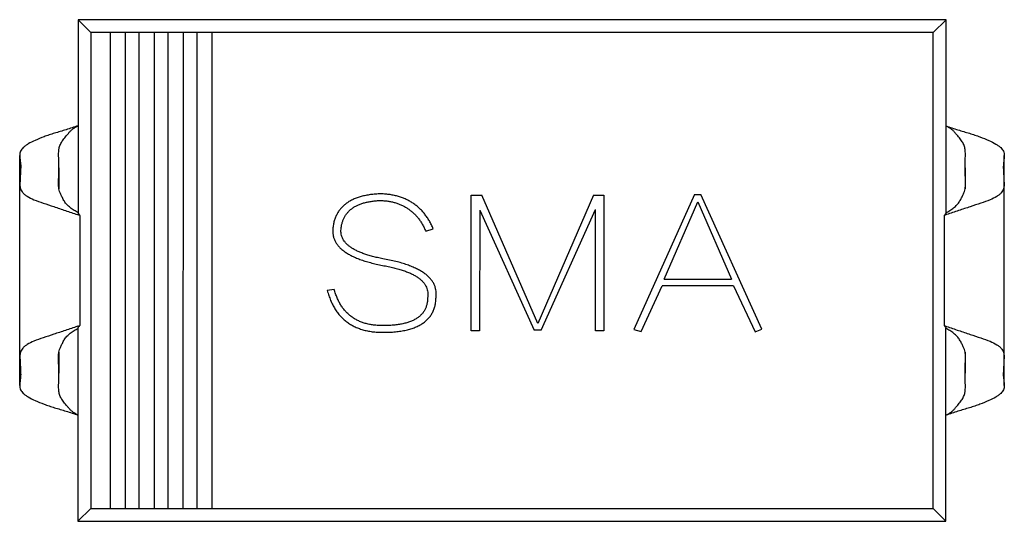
# Model space of a CAD drawing. Header units: millimetres. Extents: x 344 to 667, y 229 to 335.
# Tile 98 of 206: x 606.82 to 611.93, y 252.45 to 255.05. Entities that reach past the tile are written whole.
import ezdxf

# ---------------------------------------------------------------- set-up
doc = ezdxf.new("R2010")
doc.units = ezdxf.units.MM
doc.header["$LTSCALE"] = 0.5
doc.layers.get('0').update_dxf_attribs({"linetype": 'CONTINUOUS'})

msp = doc.modelspace()

# ---------------------------------------------------------------- linework, layer by layer
at = {"linetype": 'Continuous'}
for p, q in [((607.1258, 255.0521), (607.1257, 254.051)), ((611.6258, 255.0517), (607.1258, 255.0521)), ((607.1918, 254.9861), (607.1258, 255.0521)), ((611.5597, 254.9857), (611.6258, 255.0517)), ((611.6257, 254.0506), (611.6258, 255.0517)), ((607.1918, 254.9861), (607.1916, 252.5182)), ((611.5597, 254.9857), (607.1918, 254.9861)), ((607.2918, 254.9861), (607.2916, 252.5181)), ((607.3716, 252.5181), (607.3718, 254.9861)), ((607.4418, 254.9861), (607.4416, 252.5181)), ((607.5216, 252.5181), (607.5218, 254.9861)), ((607.5918, 254.9861), (607.5916, 252.5181)), ((607.6716, 252.5181), (607.6718, 254.986)), ((607.7418, 254.986), (607.7416, 252.5181)), ((607.8216, 252.5181), (607.8218, 254.986)), ((611.5595, 252.5178), (611.5597, 254.9857)), ((606.8234, 253.1564), (606.8235, 254.3479)), ((611.9278, 253.156), (611.9279, 254.3474)), ((607.0271, 254.285), (607.0271, 254.1751)), ((611.7243, 254.2846), (611.7242, 254.1747)), ((606.8245, 253.3068), (606.8246, 254.1975)), ((611.9267, 253.3063), (611.9267, 254.1971)), ((609.1647, 253.4384), (609.1648, 254.1426)), ((609.1648, 254.1426), (609.2184, 254.1425)), ((609.5099, 253.4767), (609.2184, 254.1425)), ((609.7981, 254.1425), (609.5099, 253.4767)), ((609.7981, 254.1425), (609.8526, 254.1425)), ((609.8526, 254.1425), (609.8526, 253.4384)), ((610.3222, 254.1461), (610.0076, 253.4458)), ((610.1642, 253.7069), (610.3387, 254.1077)), ((610.3222, 254.1461), (610.3552, 254.1461)), ((610.3387, 254.1077), (610.514, 253.7069)), ((610.6707, 253.448), (610.3552, 254.1461)), ((609.2081, 254.0655), (609.208, 253.4384)), ((609.2081, 254.0655), (609.4899, 253.442)), ((609.5265, 253.442), (609.8093, 254.0675)), ((609.8093, 253.4384), (609.8093, 254.0675)), ((607.136, 254.037), (607.1359, 253.4673)), ((611.6153, 254.0366), (611.6153, 253.4669)), ((608.9286, 253.9555), (608.9678, 253.9679)), ((610.1642, 253.7069), (610.514, 253.7069)), ((608.4543, 253.6539), (608.418, 253.648)), ((610.0447, 253.4349), (610.1533, 253.6721)), ((610.524, 253.672), (610.1533, 253.6721)), ((610.524, 253.672), (610.636, 253.4348)), ((607.1256, 253.4532), (607.1255, 252.4521)), ((610.0076, 253.4458), (610.0447, 253.4349)), ((610.636, 253.4348), (610.6707, 253.448)), ((611.6255, 252.4517), (611.6256, 253.4529)), ((609.208, 253.4384), (609.1647, 253.4384)), ((609.5265, 253.442), (609.4899, 253.442)), ((609.8526, 253.4384), (609.8093, 253.4384)), ((607.027, 253.3289), (607.027, 253.2193)), ((611.7242, 253.3285), (611.7242, 253.2189)), ((607.1916, 252.5182), (607.1255, 252.4521)), ((607.1916, 252.5182), (611.5595, 252.5178)), ((611.5595, 252.5178), (611.6255, 252.4517)), ((607.1255, 252.4521), (611.6255, 252.4517))]:
    msp.add_line(p, q, dxfattribs=at)
for centre, radius, start, end in [((606.4571, 252.1646), 1.9917, 70.0694, 70.4797), ((612.2939, 252.1641), 1.9917, 109.5105, 109.9208), ((606.4574, 255.3397), 1.9916, 289.5104, 289.9208), ((612.2942, 255.3392), 1.9916, 250.0694, 250.4797)]:
    msp.add_arc(centre, radius, start, end, dxfattribs=at)
for points, knots in [([(607.1257, 254.5021), (607.1051, 254.495), (607.0647, 254.4811), (607.0142, 254.4669), (606.9761, 254.4549), (606.9426, 254.443), (606.906, 254.4283), (606.8738, 254.4125), (606.8536, 254.3994), (606.8424, 254.3902), (606.8338, 254.3808), (606.8277, 254.3707), (606.8241, 254.3596), (606.8235, 254.3518), (606.8235, 254.3479)], [0, 0, 0, 0, 0.184742, 0.361915, 0.445247, 0.52349, 0.663349, 0.779478, 0.826972, 0.866992, 0.901891, 0.934398, 0.966598, 1, 1, 1, 1]), ([(607.0252, 254.3527), (607.0252, 254.3575), (607.0254, 254.3651), (607.0263, 254.3759), (607.0276, 254.3854), (607.03, 254.3955), (607.034, 254.4056), (607.0392, 254.4154), (607.0454, 254.4251), (607.0526, 254.435), (607.0608, 254.4449), (607.0697, 254.4549), (607.0784, 254.4659), (607.0875, 254.4772), (607.0994, 254.4865), (607.1124, 254.4945), (607.1213, 254.4996), (607.1257, 254.5021)], [0, 0, 0, 0, 0.07654, 0.120712, 0.171871, 0.227869, 0.285204, 0.343184, 0.403849, 0.468263, 0.536271, 0.607414, 0.681208, 0.758137, 0.837841, 0.918765, 1, 1, 1, 1]), ([(611.6257, 254.5017), (611.6463, 254.4946), (611.6867, 254.4807), (611.7372, 254.4665), (611.7753, 254.4545), (611.8088, 254.4426), (611.8454, 254.4279), (611.8776, 254.412), (611.8978, 254.3989), (611.909, 254.3897), (611.9176, 254.3804), (611.9237, 254.3703), (611.9273, 254.3591), (611.9279, 254.3514), (611.9279, 254.3474)], [0, 0, 0, 0, 0.184742, 0.361915, 0.445247, 0.52349, 0.663349, 0.779478, 0.826972, 0.866992, 0.901891, 0.934398, 0.966598, 1, 1, 1, 1]), ([(611.7261, 254.3523), (611.7261, 254.3571), (611.726, 254.3647), (611.7251, 254.3755), (611.7238, 254.385), (611.7214, 254.3951), (611.7174, 254.4052), (611.7122, 254.415), (611.706, 254.4247), (611.6988, 254.4346), (611.6906, 254.4445), (611.6817, 254.4545), (611.673, 254.4655), (611.6639, 254.4769), (611.652, 254.4862), (611.639, 254.4941), (611.6302, 254.4992), (611.6257, 254.5017)], [0, 0, 0, 0, 0.07654, 0.120712, 0.171871, 0.227869, 0.285204, 0.343184, 0.403849, 0.468263, 0.536271, 0.607414, 0.681208, 0.758137, 0.837841, 0.918765, 1, 1, 1, 1]), ([(606.8235, 254.3479), (606.8235, 254.3432), (606.8244, 254.3337), (606.8266, 254.3196), (606.8283, 254.3052), (606.8286, 254.2956), (606.8286, 254.2908)], [0, 0, 0, 0, 0.244056, 0.497516, 0.750762, 1, 1, 1, 1]), ([(607.0271, 254.285), (607.0271, 254.2962), (607.0266, 254.3188), (607.0252, 254.3413), (607.0252, 254.3527)], [0, 0, 0, 0, 0.497419, 1, 1, 1, 1]), ([(611.7243, 254.2846), (611.7243, 254.2958), (611.7248, 254.3184), (611.7261, 254.3409), (611.7261, 254.3523)], [0, 0, 0, 0, 0.497419, 1, 1, 1, 1]), ([(611.9279, 254.3474), (611.9279, 254.3428), (611.9269, 254.3333), (611.9248, 254.3191), (611.9231, 254.3048), (611.9228, 254.2952), (611.9228, 254.2904)], [0, 0, 0, 0, 0.244056, 0.497516, 0.750761, 1, 1, 1, 1]), ([(606.8286, 254.2908), (606.8285, 254.283), (606.8278, 254.2672), (606.8264, 254.2435), (606.8256, 254.2202), (606.8246, 254.2049), (606.8246, 254.1975)], [0, 0, 0, 0, 0.251277, 0.507691, 0.763536, 1, 1, 1, 1]), ([(607.0243, 254.2049), (607.0243, 254.2182), (607.0263, 254.2449), (607.0271, 254.2716), (607.0271, 254.285)], [0, 0, 0, 0, 0.497459, 1, 1, 1, 1]), ([(611.7271, 254.2045), (611.7271, 254.2178), (611.7251, 254.2445), (611.7243, 254.2712), (611.7243, 254.2846)], [0, 0, 0, 0, 0.497459, 1, 1, 1, 1]), ([(611.9228, 254.2904), (611.9228, 254.2826), (611.9236, 254.2668), (611.9249, 254.243), (611.9258, 254.2198), (611.9268, 254.2045), (611.9267, 254.1971)], [0, 0, 0, 0, 0.251277, 0.507691, 0.763536, 1, 1, 1, 1]), ([(606.8246, 254.1975), (606.8247, 254.1902), (606.8261, 254.1748), (606.8363, 254.1574), (606.849, 254.1452), (606.8679, 254.1316), (606.9004, 254.1168), (606.9472, 254.1004), (606.9916, 254.0857), (607.0302, 254.073), (607.0711, 254.0595), (607.102, 254.0491), (607.1226, 254.0418)], [0, 0, 0, 0, 0.062708, 0.128177, 0.166817, 0.21184, 0.325503, 0.46815, 0.633904, 0.722912, 0.814132, 1, 1, 1, 1]), ([(607.0269, 254.1753), (607.0264, 254.1779), (607.0247, 254.1878), (607.0243, 254.1977), (607.0243, 254.2049)], [0, 0, 0, 0, 0.274548, 1, 1, 1, 1]), ([(607.1259, 254.0513), (607.1189, 254.0552), (607.1052, 254.0634), (607.0858, 254.077), (607.0712, 254.09), (607.0611, 254.1016), (607.0528, 254.1138), (607.0449, 254.129), (607.0367, 254.1458), (607.0305, 254.161), (607.0279, 254.1707), (607.0269, 254.1753)], [0, 0, 0, 0, 0.146675, 0.291319, 0.433235, 0.503117, 0.57182, 0.701471, 0.816064, 0.91511, 1, 1, 1, 1]), ([(611.6254, 254.0509), (611.6324, 254.0548), (611.6461, 254.063), (611.6655, 254.0766), (611.6802, 254.0896), (611.6902, 254.1012), (611.6985, 254.1134), (611.7064, 254.1286), (611.7147, 254.1454), (611.7208, 254.1606), (611.7235, 254.1703), (611.7244, 254.1749)], [0, 0, 0, 0, 0.146675, 0.291319, 0.433235, 0.503117, 0.57182, 0.701471, 0.816064, 0.91511, 1, 1, 1, 1]), ([(611.9267, 254.1971), (611.9267, 254.1897), (611.9253, 254.1744), (611.915, 254.1569), (611.9024, 254.1447), (611.8834, 254.1312), (611.851, 254.1164), (611.8042, 254.1), (611.7598, 254.0853), (611.7211, 254.0726), (611.6802, 254.0591), (611.6494, 254.0487), (611.6288, 254.0414)], [0, 0, 0, 0, 0.062708, 0.128177, 0.166817, 0.211839, 0.325503, 0.46815, 0.633903, 0.722912, 0.814132, 1, 1, 1, 1]), ([(611.7244, 254.1749), (611.725, 254.1775), (611.7266, 254.1874), (611.7271, 254.1973), (611.7271, 254.2045)], [0, 0, 0, 0, 0.274548, 1, 1, 1, 1]), ([(608.6963, 254.1495), (608.6869, 254.1491), (608.6687, 254.1482), (608.6422, 254.1455), (608.6174, 254.1413), (608.5942, 254.1359), (608.5727, 254.1291), (608.5528, 254.1211), (608.5346, 254.1117), (608.5181, 254.101), (608.5032, 254.089), (608.4899, 254.0756), (608.4783, 254.061), (608.4686, 254.045), (608.4604, 254.0278), (608.4538, 254.0092), (608.449, 253.9893), (608.4472, 253.9755), (608.4463, 253.9685)], [0, 0, 0, 0, 0.082067, 0.159751, 0.232936, 0.302303, 0.368195, 0.430503, 0.489833, 0.54708, 0.602834, 0.657184, 0.711354, 0.765822, 0.821144, 0.878279, 0.937705, 1, 1, 1, 1]), ([(608.4894, 253.9667), (608.4901, 253.9725), (608.4914, 253.9837), (608.4952, 253.9999), (608.5004, 254.0151), (608.5071, 254.0292), (608.5152, 254.0422), (608.5246, 254.0543), (608.5355, 254.0651), (608.5479, 254.0749), (608.5615, 254.0838), (608.5767, 254.0913), (608.5932, 254.0981), (608.6112, 254.1034), (608.6304, 254.108), (608.6511, 254.1114), (608.6732, 254.1139), (608.6884, 254.1146), (608.6963, 254.1149)], [0, 0, 0, 0, 0.061582, 0.119842, 0.176361, 0.231346, 0.285272, 0.338807, 0.392967, 0.448494, 0.505935, 0.565352, 0.628127, 0.694382, 0.764337, 0.838178, 0.916653, 1, 1, 1, 1]), ([(608.9678, 253.9679), (608.9646, 253.975), (608.9585, 253.989), (608.9475, 254.0087), (608.9359, 254.0274), (608.9232, 254.0447), (608.9095, 254.0606), (608.8949, 254.0752), (608.8794, 254.0885), (608.8629, 254.1006), (608.8453, 254.1113), (608.8269, 254.1209), (608.8074, 254.1288), (608.787, 254.1357), (608.7657, 254.1411), (608.7434, 254.1454), (608.7201, 254.1482), (608.7043, 254.1491), (608.6963, 254.1495)], [0, 0, 0, 0, 0.066978, 0.131904, 0.195008, 0.256659, 0.316973, 0.376293, 0.43498, 0.493631, 0.5527, 0.612422, 0.67281, 0.734508, 0.797696, 0.863131, 0.930194, 1, 1, 1, 1]), ([(608.6963, 254.1149), (608.7031, 254.1145), (608.7165, 254.1137), (608.7362, 254.1111), (608.7552, 254.1077), (608.7733, 254.1025), (608.7907, 254.0968), (608.8072, 254.0894), (608.8231, 254.0814), (608.8379, 254.0717), (608.8521, 254.0612), (608.8655, 254.0496), (608.8781, 254.0367), (608.8899, 254.0227), (608.9009, 254.0076), (608.911, 253.9912), (608.9204, 253.9739), (608.9259, 253.9617), (608.9286, 253.9555)], [0, 0, 0, 0, 0.068456, 0.134604, 0.19911, 0.261579, 0.322828, 0.382776, 0.442057, 0.50086, 0.559858, 0.61901, 0.678971, 0.739769, 0.802076, 0.866222, 0.932114, 1, 1, 1, 1]), ([(607.1257, 254.051), (607.1264, 254.0494), (607.1292, 254.0442), (607.1331, 254.0397), (607.136, 254.037)], [0, 0, 0, 0, 0.307183, 1, 1, 1, 1]), ([(611.6257, 254.0506), (611.6249, 254.049), (611.6221, 254.0439), (611.6183, 254.0394), (611.6153, 254.0366)], [0, 0, 0, 0, 0.307204, 1, 1, 1, 1]), ([(608.4463, 253.9685), (608.4461, 253.9628), (608.4456, 253.9517), (608.4477, 253.9352), (608.4518, 253.9194), (608.4583, 253.9043), (608.4667, 253.8899), (608.4776, 253.8762), (608.4905, 253.8632), (608.5057, 253.8511), (608.523, 253.8395), (608.5426, 253.8288), (608.5641, 253.8184), (608.5881, 253.8092), (608.6141, 253.8003), (608.6423, 253.7923), (608.6726, 253.7847), (608.6937, 253.7806), (608.7045, 253.7784)], [0, 0, 0, 0, 0.048367, 0.095175, 0.141634, 0.187535, 0.234819, 0.284182, 0.336151, 0.391399, 0.450438, 0.513685, 0.581988, 0.654823, 0.732856, 0.816495, 0.905527, 1, 1, 1, 1]), ([(608.7057, 253.813), (608.6966, 253.8148), (608.6788, 253.8183), (608.6533, 253.8247), (608.6295, 253.8313), (608.6076, 253.8385), (608.5876, 253.8464), (608.5693, 253.8546), (608.553, 253.8634), (608.5385, 253.8728), (608.5257, 253.8825), (608.515, 253.893), (608.506, 253.904), (608.4987, 253.9154), (608.4935, 253.9275), (608.4901, 253.9402), (608.4886, 253.9533), (608.4891, 253.9622), (608.4894, 253.9667)], [0, 0, 0, 0, 0.096367, 0.186949, 0.272094, 0.35117, 0.425399, 0.49423, 0.558107, 0.617376, 0.672186, 0.72364, 0.772405, 0.818534, 0.863705, 0.908053, 0.953467, 1, 1, 1, 1]), ([(608.9819, 253.6183), (608.9823, 253.6241), (608.9829, 253.6356), (608.9811, 253.6525), (608.977, 253.6687), (608.9704, 253.6842), (608.9612, 253.699), (608.9498, 253.713), (608.936, 253.7264), (608.9196, 253.7387), (608.9012, 253.7507), (608.8802, 253.7616), (608.857, 253.7722), (608.8313, 253.7816), (608.8034, 253.7908), (608.773, 253.799), (608.7402, 253.8064), (608.7174, 253.8108), (608.7057, 253.813)], [0, 0, 0, 0, 0.047251, 0.09256, 0.137243, 0.18231, 0.228438, 0.277142, 0.328389, 0.383409, 0.442611, 0.506319, 0.574736, 0.648664, 0.727902, 0.812739, 0.903346, 1, 1, 1, 1]), ([(608.7045, 253.7784), (608.7145, 253.7765), (608.7339, 253.7728), (608.7619, 253.7665), (608.7878, 253.7595), (608.8117, 253.7521), (608.8335, 253.7439), (608.8534, 253.7355), (608.8711, 253.7262), (608.8868, 253.7165), (608.9006, 253.7062), (608.9121, 253.6951), (608.922, 253.6839), (608.9293, 253.6716), (608.935, 253.659), (608.9383, 253.6457), (608.9398, 253.6319), (608.9389, 253.6226), (608.9385, 253.6179)], [0, 0, 0, 0, 0.098011, 0.1905, 0.276318, 0.356845, 0.431568, 0.500798, 0.564748, 0.623957, 0.678828, 0.729846, 0.777674, 0.822959, 0.86699, 0.910413, 0.954416, 1, 1, 1, 1]), ([(608.418, 253.648), (608.4205, 253.6392), (608.4255, 253.6221), (608.4349, 253.5974), (608.4456, 253.5745), (608.4575, 253.5532), (608.4709, 253.5337), (608.4856, 253.5158), (608.5018, 253.4997), (608.5192, 253.4852), (608.538, 253.4725), (608.558, 253.4614), (608.5795, 253.4521), (608.6023, 253.4445), (608.6264, 253.4387), (608.6518, 253.4343), (608.6785, 253.4318), (608.6969, 253.4315), (608.7062, 253.4314)], [0, 0, 0, 0, 0.069687, 0.136615, 0.200798, 0.262449, 0.322611, 0.381288, 0.438983, 0.496441, 0.553961, 0.611781, 0.671154, 0.732111, 0.795108, 0.860277, 0.928577, 1, 1, 1, 1]), ([(608.7062, 253.4662), (608.698, 253.4663), (608.682, 253.4665), (608.6586, 253.469), (608.6362, 253.4724), (608.6151, 253.4777), (608.5951, 253.4842), (608.5764, 253.4923), (608.5588, 253.5019), (608.5423, 253.5129), (608.5272, 253.5254), (608.513, 253.5393), (608.5004, 253.555), (608.4887, 253.5719), (608.4781, 253.5902), (608.4689, 253.6101), (608.4609, 253.6314), (608.4565, 253.6463), (608.4543, 253.6539)], [0, 0, 0, 0, 0.071824, 0.140431, 0.206056, 0.269558, 0.330762, 0.389837, 0.448508, 0.505867, 0.562972, 0.620639, 0.679145, 0.738892, 0.800601, 0.864319, 0.930632, 1, 1, 1, 1]), ([(608.7062, 253.4314), (608.7174, 253.4315), (608.739, 253.4316), (608.7702, 253.434), (608.7994, 253.4375), (608.8264, 253.4425), (608.8512, 253.4492), (608.8739, 253.4572), (608.8945, 253.4666), (608.9129, 253.4776), (608.9292, 253.4901), (608.9435, 253.5039), (608.9554, 253.5194), (608.9651, 253.5364), (608.9726, 253.5549), (608.9782, 253.5747), (608.9813, 253.5961), (608.9817, 253.6108), (608.9819, 253.6183)], [0, 0, 0, 0, 0.088387, 0.171319, 0.248615, 0.32127, 0.38901, 0.452401, 0.512023, 0.568461, 0.622405, 0.674397, 0.725798, 0.777095, 0.829411, 0.883356, 0.940195, 1, 1, 1, 1]), ([(608.9385, 253.6179), (608.9384, 253.6118), (608.9383, 253.5999), (608.9361, 253.5825), (608.9318, 253.5664), (608.9258, 253.5514), (608.9177, 253.5376), (608.9077, 253.5251), (608.8959, 253.5137), (608.8821, 253.5038), (608.8666, 253.4948), (608.8491, 253.4872), (608.8299, 253.4807), (608.8088, 253.4753), (608.7858, 253.4713), (608.7609, 253.4684), (608.7342, 253.4664), (608.7158, 253.4663), (608.7062, 253.4662)], [0, 0, 0, 0, 0.058061, 0.113181, 0.165793, 0.216532, 0.266663, 0.317011, 0.368241, 0.421874, 0.478623, 0.538367, 0.602804, 0.671438, 0.745475, 0.824819, 0.909328, 1, 1, 1, 1]), ([(607.1225, 253.4625), (607.1019, 253.4552), (607.071, 253.4447), (607.0302, 253.4312), (606.9915, 253.4185), (606.9471, 253.4039), (606.9003, 253.3875), (606.8679, 253.3727), (606.8489, 253.3591), (606.8363, 253.3469), (606.826, 253.3295), (606.8246, 253.3141), (606.8246, 253.3068)], [0, 0, 0, 0, 0.185867, 0.277087, 0.366095, 0.531848, 0.674494, 0.788157, 0.833179, 0.871819, 0.937288, 1, 1, 1, 1]), ([(607.0268, 253.3288), (607.0277, 253.3333), (607.0304, 253.343), (607.0365, 253.3582), (607.0447, 253.3751), (607.0527, 253.3903), (607.061, 253.4025), (607.071, 253.4142), (607.0857, 253.4272), (607.1051, 253.4409), (607.1189, 253.449), (607.1259, 253.453)], [0, 0, 0, 0, 0.084745, 0.18365, 0.298141, 0.427768, 0.496514, 0.566433, 0.708455, 0.853206, 1, 1, 1, 1]), ([(607.1359, 253.4673), (607.1351, 253.4664), (607.1309, 253.4623), (607.1276, 253.4574), (607.1256, 253.4532)], [0, 0, 0, 0, 0.210174, 1, 1, 1, 1]), ([(611.6153, 253.4669), (611.6162, 253.4661), (611.6203, 253.4619), (611.6237, 253.457), (611.6256, 253.4529)], [0, 0, 0, 0, 0.210168, 1, 1, 1, 1]), ([(611.7244, 253.3284), (611.7235, 253.3329), (611.7208, 253.3426), (611.7147, 253.3578), (611.7065, 253.3747), (611.6985, 253.3899), (611.6902, 253.4021), (611.6802, 253.4138), (611.6655, 253.4268), (611.6461, 253.4405), (611.6324, 253.4486), (611.6254, 253.4526)], [0, 0, 0, 0, 0.084745, 0.18365, 0.298141, 0.427768, 0.496514, 0.566433, 0.708455, 0.853206, 1, 1, 1, 1]), ([(611.6287, 253.4621), (611.6493, 253.4548), (611.6802, 253.4443), (611.7211, 253.4308), (611.7597, 253.4181), (611.8041, 253.4035), (611.8509, 253.3871), (611.8833, 253.3722), (611.9023, 253.3587), (611.9149, 253.3465), (611.9252, 253.3291), (611.9266, 253.3137), (611.9267, 253.3063)], [0, 0, 0, 0, 0.185867, 0.277087, 0.366094, 0.531847, 0.674494, 0.788157, 0.833179, 0.871819, 0.937288, 1, 1, 1, 1]), ([(606.8246, 253.3068), (606.8245, 253.2994), (606.8255, 253.2841), (606.8263, 253.2608), (606.8277, 253.2371), (606.8284, 253.2213), (606.8285, 253.2135)], [0, 0, 0, 0, 0.236452, 0.49231, 0.748713, 1, 1, 1, 1]), ([(607.0242, 253.2993), (607.0242, 253.3016), (607.0244, 253.3114), (607.0253, 253.3213), (607.0268, 253.3288)], [0, 0, 0, 0, 0.229944, 1, 1, 1, 1]), ([(607.027, 253.2193), (607.027, 253.2327), (607.0262, 253.2594), (607.0242, 253.286), (607.0242, 253.2993)], [0, 0, 0, 0, 0.502459, 1, 1, 1, 1]), ([(611.7242, 253.2189), (611.7242, 253.2323), (611.725, 253.259), (611.727, 253.2856), (611.727, 253.2989)], [0, 0, 0, 0, 0.502458, 1, 1, 1, 1]), ([(611.727, 253.2989), (611.727, 253.3012), (611.7268, 253.311), (611.7259, 253.3209), (611.7244, 253.3284)], [0, 0, 0, 0, 0.229944, 1, 1, 1, 1]), ([(611.9267, 253.3063), (611.9267, 253.299), (611.9257, 253.2837), (611.9249, 253.2604), (611.9235, 253.2367), (611.9227, 253.2209), (611.9227, 253.213)], [0, 0, 0, 0, 0.236452, 0.49231, 0.748713, 1, 1, 1, 1]), ([(606.8285, 253.2135), (606.8285, 253.2087), (606.8282, 253.1991), (606.8265, 253.1847), (606.8243, 253.1706), (606.8234, 253.1611), (606.8234, 253.1564)], [0, 0, 0, 0, 0.249219, 0.502495, 0.755952, 1, 1, 1, 1]), ([(607.0251, 253.1516), (607.0251, 253.1629), (607.0265, 253.1855), (607.027, 253.2081), (607.027, 253.2193)], [0, 0, 0, 0, 0.50257, 1, 1, 1, 1]), ([(611.726, 253.1512), (611.726, 253.1625), (611.7247, 253.1851), (611.7242, 253.2077), (611.7242, 253.2189)], [0, 0, 0, 0, 0.50257, 1, 1, 1, 1]), ([(611.9227, 253.213), (611.9227, 253.2083), (611.923, 253.1987), (611.9247, 253.1843), (611.9268, 253.1701), (611.9278, 253.1607), (611.9278, 253.156)], [0, 0, 0, 0, 0.249219, 0.502495, 0.755952, 1, 1, 1, 1]), ([(606.8234, 253.1564), (606.8233, 253.1525), (606.824, 253.1447), (606.8276, 253.1336), (606.8337, 253.1235), (606.8423, 253.1141), (606.8535, 253.1049), (606.8737, 253.0918), (606.9059, 253.076), (606.9425, 253.0613), (606.976, 253.0494), (607.014, 253.0373), (607.0646, 253.0231), (607.105, 253.0093), (607.1256, 253.0021)], [0, 0, 0, 0, 0.033402, 0.065602, 0.09811, 0.133008, 0.173028, 0.220521, 0.33665, 0.476509, 0.554752, 0.638085, 0.815258, 1, 1, 1, 1]), ([(607.1256, 253.0021), (607.1211, 253.0047), (607.1122, 253.0097), (607.0993, 253.0178), (607.0893, 253.0256), (607.0826, 253.0328), (607.0781, 253.0385), (607.0738, 253.0441), (607.068, 253.0511), (607.0606, 253.0594), (607.0524, 253.0693), (607.0453, 253.0792), (607.0391, 253.0889), (607.0338, 253.0987), (607.0299, 253.1088), (607.0275, 253.1189), (607.0262, 253.1284), (607.0253, 253.1392), (607.0251, 253.1468), (607.0251, 253.1516)], [0, 0, 0, 0, 0.08115, 0.16226, 0.242071, 0.280808, 0.318872, 0.356261, 0.392884, 0.463928, 0.531916, 0.596311, 0.656974, 0.714851, 0.772263, 0.828112, 0.879348, 0.923567, 1, 1, 1, 1]), ([(611.9278, 253.156), (611.9278, 253.1521), (611.9272, 253.1443), (611.9236, 253.1332), (611.9175, 253.123), (611.9089, 253.1137), (611.8977, 253.1045), (611.8775, 253.0914), (611.8453, 253.0756), (611.8087, 253.0609), (611.7752, 253.049), (611.7371, 253.0369), (611.6865, 253.0227), (611.6462, 253.0089), (611.6256, 253.0017)], [0, 0, 0, 0, 0.033402, 0.065602, 0.09811, 0.133008, 0.173028, 0.220521, 0.33665, 0.476509, 0.554752, 0.638085, 0.815258, 1, 1, 1, 1]), ([(611.6256, 253.0017), (611.63, 253.0043), (611.6389, 253.0093), (611.6519, 253.0174), (611.6619, 253.0252), (611.6686, 253.0325), (611.673, 253.0381), (611.6773, 253.0437), (611.6832, 253.0507), (611.6905, 253.059), (611.6987, 253.0689), (611.7059, 253.0788), (611.7121, 253.0885), (611.7173, 253.0983), (611.7212, 253.1084), (611.7237, 253.1185), (611.725, 253.1279), (611.7259, 253.1388), (611.726, 253.1464), (611.726, 253.1512)], [0, 0, 0, 0, 0.08115, 0.16226, 0.242071, 0.280808, 0.318872, 0.356261, 0.392884, 0.463928, 0.531916, 0.596311, 0.656974, 0.714851, 0.772263, 0.828112, 0.879348, 0.923567, 1, 1, 1, 1])]:
    msp.add_open_spline(points, degree=3, knots=knots, dxfattribs=at)

doc.saveas('drawing.dxf')
